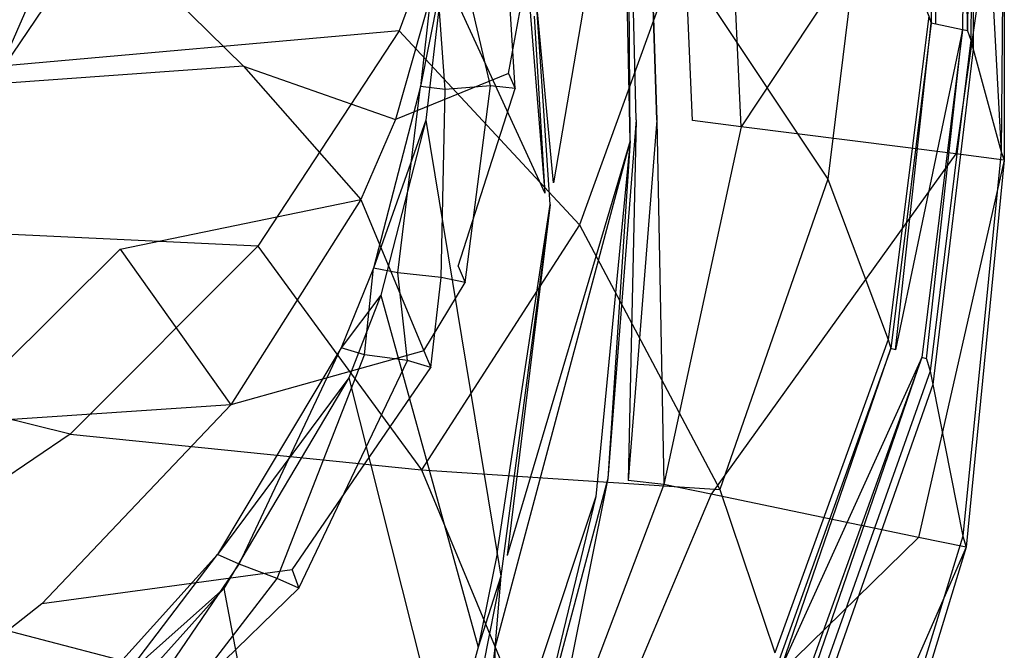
# Model space of a CAD drawing. Extents: x 0 to 0.3, y -0.31 to 0.
# Tile 24 of 27: x 0.226 to 0.3, y -0.197 to -0.149. Entities that reach past the tile are written whole.
import ezdxf

# ---------------------------------------------------------------- set-up
doc = ezdxf.new("R2010")
doc.units = 0
doc.layers.add('L0_URINAL_N_752700__0___REPLACE', color=7, linetype='CONTINUOUS')

msp = doc.modelspace()

# ---------------------------------------------------------------- linework, layer by layer
at = {"layer": 'L0_URINAL_N_752700__0___REPLACE', "color": 8}
for points, invisible_edges in [([(0.269211, -0.102545, 0.45413), (0.264663, -0.147159, 0.424843), (0.266, -0.161423, 0.416376), (0.269211, -0.102545, 0.45413)], 14), ([(0.271215, -0.130992, 0.437754), (0.269211, -0.102545, 0.45413), (0.266, -0.161423, 0.416376), (0.271215, -0.130992, 0.437754)], 14), ([(0.29431, -0.148858, 0.383793), (0.294697, -0.121455, 0.404038), (0.294479, -0.149377, 0.385687), (0.29431, -0.148858, 0.383793)], 13), ([(0.294697, -0.121455, 0.404038), (0.294842, -0.149456, 0.385687), (0.294479, -0.149377, 0.385687), (0.294697, -0.121455, 0.404038)], 13), ([(0.294842, -0.149456, 0.385687), (0.294697, -0.121455, 0.404038), (0.295064, -0.121514, 0.404042), (0.294842, -0.149456, 0.385687)], 14), ([(0.296857, -0.149892, 0.385687), (0.294842, -0.149456, 0.385687), (0.295064, -0.121514, 0.404042), (0.296857, -0.149892, 0.385687)], 14), ([(0.29706, -0.121831, 0.404067), (0.296857, -0.149892, 0.385687), (0.295064, -0.121514, 0.404042), (0.29706, -0.121831, 0.404067)], 14), ([(0.29706, -0.121831, 0.404067), (0.29722, -0.14997, 0.385687), (0.296857, -0.149892, 0.385687), (0.29706, -0.121831, 0.404067)], 13), ([(0.29722, -0.14997, 0.385687), (0.29706, -0.121831, 0.404067), (0.297427, -0.121889, 0.404071), (0.29722, -0.14997, 0.385687)], 14), ([(0.297666, -0.122394, 0.407167), (0.29722, -0.14997, 0.385687), (0.297427, -0.121889, 0.404071), (0.297666, -0.122394, 0.407167)], 14), ([(0.29722, -0.14997, 0.385687), (0.297666, -0.122394, 0.407167), (0.297479, -0.15066, 0.388744), (0.29722, -0.14997, 0.385687)], 13), ([(0.297666, -0.122394, 0.407167), (0.297662, -0.151332, 0.391278), (0.297479, -0.15066, 0.388744), (0.297666, -0.122394, 0.407167)], 14), ([(0.297666, -0.122394, 0.407167), (0.297835, -0.123242, 0.40985), (0.297662, -0.151332, 0.391278), (0.297666, -0.122394, 0.407167)], 14), ([(0.297835, -0.123242, 0.40985), (0.299763, -0.159083, 0.420489), (0.297662, -0.151332, 0.391278), (0.297835, -0.123242, 0.40985)], 14), ([(0.297835, -0.123242, 0.40985), (0.299781, -0.133024, 0.44078), (0.299763, -0.159083, 0.420489), (0.297835, -0.123242, 0.40985)], 14), ([(0.272812, -0.127073, 0.440974), (0.271597, -0.129834, 0.43866), (0.272242, -0.156686, 0.424003), (0.272812, -0.127073, 0.440974)], 14), ([(0.273797, -0.156702, 0.423991), (0.272812, -0.127073, 0.440974), (0.272242, -0.156686, 0.424003), (0.273797, -0.156702, 0.423991)], 14), ([(0.272812, -0.127073, 0.440974), (0.273797, -0.156702, 0.423991), (0.273653, -0.129021, 0.441756), (0.272812, -0.127073, 0.440974)], 14), ([(0.275187, -0.127437, 0.443331), (0.273653, -0.129021, 0.441756), (0.273797, -0.156702, 0.423991), (0.275187, -0.127437, 0.443331)], 14), ([(0.276493, -0.15673, 0.423969), (0.275187, -0.127437, 0.443331), (0.273797, -0.156702, 0.423991), (0.276493, -0.15673, 0.423969)], 14), ([(0.278771, -0.128311, 0.443372), (0.275187, -0.127437, 0.443331), (0.276493, -0.15673, 0.423969), (0.278771, -0.128311, 0.443372)], 14), ([(0.280157, -0.157195, 0.423862), (0.278771, -0.128311, 0.443372), (0.276493, -0.15673, 0.423969), (0.280157, -0.157195, 0.423862)], 14), ([(0.296418, -0.132612, 0.443571), (0.278771, -0.128311, 0.443372), (0.280157, -0.157195, 0.423862), (0.296418, -0.132612, 0.443571)], 14), ([(0.271779, -0.158246, 0.422748), (0.271597, -0.129834, 0.43866), (0.271215, -0.130992, 0.437754), (0.271779, -0.158246, 0.422748)], 14), ([(0.272242, -0.156686, 0.424003), (0.271597, -0.129834, 0.43866), (0.271779, -0.158246, 0.422748), (0.272242, -0.156686, 0.424003)], 14), ([(0.271779, -0.158246, 0.422748), (0.271215, -0.130992, 0.437754), (0.262499, -0.189542, 0.397562), (0.271779, -0.158246, 0.422748)], 14), ([(0.271215, -0.130992, 0.437754), (0.266, -0.161423, 0.416376), (0.262499, -0.189542, 0.397562), (0.271215, -0.130992, 0.437754)], 14), ([(0.26103, -0.1322, 0.21608), (0.254354, -0.149948, 0.214164), (0.23063, -0.138259, 0.186421), (0.26103, -0.1322, 0.21608)], 14), ([(0.26103, -0.1322, 0.21608), (0.275363, -0.144107, 0.257954), (0.254354, -0.149948, 0.214164), (0.26103, -0.1322, 0.21608)], 14), ([(0.296418, -0.132612, 0.443571), (0.280157, -0.157195, 0.423862), (0.296339, -0.159249, 0.423391), (0.296418, -0.132612, 0.443571)], 14), ([(0.3, -0.133485, 0.443611), (0.296418, -0.132612, 0.443571), (0.296339, -0.159249, 0.423391), (0.3, -0.133485, 0.443611)], 14), ([(0.3, -0.133485, 0.443611), (0.296339, -0.159249, 0.423391), (0.3, -0.159713, 0.423285), (0.3, -0.133485, 0.443611)], 14), ([(0.3, -0.133485, 0.443611), (0.299763, -0.159083, 0.420489), (0.299781, -0.133024, 0.44078), (0.3, -0.133485, 0.443611)], 14), ([(0.299763, -0.159083, 0.420489), (0.3, -0.133485, 0.443611), (0.3, -0.159713, 0.423285), (0.299763, -0.159083, 0.420489)], 13), ([(0.289668, -0.136893, 0.336366), (0.28669, -0.161147, 0.321861), (0.275363, -0.144107, 0.257954), (0.289668, -0.136893, 0.336366)], 14), ([(0.289668, -0.136893, 0.336366), (0.29431, -0.148858, 0.383793), (0.28669, -0.161147, 0.321861), (0.289668, -0.136893, 0.336366)], 14), ([(0.23063, -0.138259, 0.186421), (0.224378, -0.152632, 0.188476), (0.220098, -0.145769, 0.177967), (0.23063, -0.138259, 0.186421)], 14), ([(0.254354, -0.149948, 0.214164), (0.224378, -0.152632, 0.188476), (0.23063, -0.138259, 0.186421), (0.254354, -0.149948, 0.214164)], 14), ([(0.231766, -0.141946, 0.248953), (0.212891, -0.145712, 0.219439), (0.223619, -0.153994, 0.237902), (0.231766, -0.141946, 0.248953)], 14), ([(0.231766, -0.141946, 0.248953), (0.223619, -0.153994, 0.237902), (0.242623, -0.152634, 0.269993), (0.231766, -0.141946, 0.248953)], 14), ([(0.231766, -0.141946, 0.248953), (0.242623, -0.152634, 0.269993), (0.245152, -0.147222, 0.275124), (0.231766, -0.141946, 0.248953)], 14), ([(0.257991, -0.14289, 0.305717), (0.245152, -0.147222, 0.275124), (0.254088, -0.156655, 0.293655), (0.257991, -0.14289, 0.305717)], 14), ([(0.257991, -0.14289, 0.305717), (0.254088, -0.156655, 0.293655), (0.262612, -0.153189, 0.329143), (0.257991, -0.14289, 0.305717)], 14), ([(0.263823, -0.142647, 0.337867), (0.257991, -0.14289, 0.305717), (0.262612, -0.153189, 0.329143), (0.263823, -0.142647, 0.337867)], 14), ([(0.262612, -0.153189, 0.329143), (0.264316, -0.143724, 0.340438), (0.263823, -0.142647, 0.337867), (0.262612, -0.153189, 0.329143)], 14), ([(0.261254, -0.154113, 0.331889), (0.258969, -0.144291, 0.339971), (0.262432, -0.143674, 0.340479), (0.261254, -0.154113, 0.331889)], 14), ([(0.262432, -0.143674, 0.340479), (0.263119, -0.154321, 0.331718), (0.261254, -0.154113, 0.331889), (0.262432, -0.143674, 0.340479)], 13), ([(0.263119, -0.154321, 0.331718), (0.262432, -0.143674, 0.340479), (0.264316, -0.143724, 0.340438), (0.263119, -0.154321, 0.331718)], 14), ([(0.264316, -0.143724, 0.340438), (0.262612, -0.153189, 0.329143), (0.263119, -0.154321, 0.331718), (0.264316, -0.143724, 0.340438)], 13), ([(0.275363, -0.144107, 0.257954), (0.26797, -0.164592, 0.250267), (0.254354, -0.149948, 0.214164), (0.275363, -0.144107, 0.257954)], 14), ([(0.257085, -0.144242, 0.340011), (0.255965, -0.154169, 0.331843), (0.257676, -0.145526, 0.34514), (0.257085, -0.144242, 0.340011)], 14), ([(0.257085, -0.144242, 0.340011), (0.25783, -0.154378, 0.331671), (0.255965, -0.154169, 0.331843), (0.257085, -0.144242, 0.340011)], 13), ([(0.25783, -0.154378, 0.331671), (0.257085, -0.144242, 0.340011), (0.258969, -0.144291, 0.339971), (0.25783, -0.154378, 0.331671)], 14), ([(0.258969, -0.144291, 0.339971), (0.261254, -0.154113, 0.331889), (0.25783, -0.154378, 0.331671), (0.258969, -0.144291, 0.339971)], 13), ([(0.275363, -0.144107, 0.257954), (0.28669, -0.161147, 0.321861), (0.26797, -0.164592, 0.250267), (0.275363, -0.144107, 0.257954)], 14), ([(0.257676, -0.145526, 0.34514), (0.255965, -0.154169, 0.331843), (0.256379, -0.156687, 0.336238), (0.257676, -0.145526, 0.34514)], 14), ([(0.257676, -0.145526, 0.34514), (0.256379, -0.156687, 0.336238), (0.265346, -0.162199, 0.411746), (0.257676, -0.145526, 0.34514)], 14), ([(0.257676, -0.145526, 0.34514), (0.265346, -0.162199, 0.411746), (0.264188, -0.147922, 0.420468), (0.257676, -0.145526, 0.34514)], 14), ([(0.242623, -0.152634, 0.269993), (0.254088, -0.156655, 0.293655), (0.245152, -0.147222, 0.275124), (0.242623, -0.152634, 0.269993)], 14), ([(0.265748, -0.163072, 0.415232), (0.264663, -0.147159, 0.424843), (0.264553, -0.148851, 0.423761), (0.265748, -0.163072, 0.415232)], 14), ([(0.266, -0.161423, 0.416376), (0.264663, -0.147159, 0.424843), (0.265748, -0.163072, 0.415232), (0.266, -0.161423, 0.416376)], 14), ([(0.264188, -0.147922, 0.420468), (0.265346, -0.162199, 0.411746), (0.264553, -0.148851, 0.423761), (0.264188, -0.147922, 0.420468)], 14), ([(0.264553, -0.148851, 0.423761), (0.265346, -0.162199, 0.411746), (0.265748, -0.163072, 0.415232), (0.264553, -0.148851, 0.423761)], 14), ([(0.29431, -0.148858, 0.383793), (0.29124, -0.173241, 0.362369), (0.28669, -0.161147, 0.321861), (0.29431, -0.148858, 0.383793)], 14), ([(0.29431, -0.148858, 0.383793), (0.294479, -0.149377, 0.385687), (0.29124, -0.173241, 0.362369), (0.29431, -0.148858, 0.383793)], 14), ([(0.254354, -0.149948, 0.214164), (0.243708, -0.16621, 0.211988), (0.224378, -0.152632, 0.188476), (0.254354, -0.149948, 0.214164)], 14), ([(0.254354, -0.149948, 0.214164), (0.26797, -0.164592, 0.250267), (0.243708, -0.16621, 0.211988), (0.254354, -0.149948, 0.214164)], 14), ([(0.294479, -0.149377, 0.385687), (0.291429, -0.173918, 0.364209), (0.29124, -0.173241, 0.362369), (0.294479, -0.149377, 0.385687)], 14), ([(0.294479, -0.149377, 0.385687), (0.291786, -0.174023, 0.364201), (0.291429, -0.173918, 0.364209), (0.294479, -0.149377, 0.385687)], 13), ([(0.291786, -0.174023, 0.364201), (0.294479, -0.149377, 0.385687), (0.294842, -0.149456, 0.385687), (0.291786, -0.174023, 0.364201)], 14), ([(0.296857, -0.149892, 0.385687), (0.291786, -0.174023, 0.364201), (0.294842, -0.149456, 0.385687), (0.296857, -0.149892, 0.385687)], 14), ([(0.296857, -0.149892, 0.385687), (0.293777, -0.174612, 0.364157), (0.291786, -0.174023, 0.364201), (0.296857, -0.149892, 0.385687)], 14), ([(0.296857, -0.149892, 0.385687), (0.294134, -0.174718, 0.36415), (0.293777, -0.174612, 0.364157), (0.296857, -0.149892, 0.385687)], 13), ([(0.294134, -0.174718, 0.36415), (0.296857, -0.149892, 0.385687), (0.29722, -0.14997, 0.385687), (0.294134, -0.174718, 0.36415)], 14), ([(0.29722, -0.14997, 0.385687), (0.297479, -0.15066, 0.388744), (0.294134, -0.174718, 0.36415), (0.29722, -0.14997, 0.385687)], 14), ([(0.297479, -0.15066, 0.388744), (0.294412, -0.175648, 0.367137), (0.294134, -0.174718, 0.36415), (0.297479, -0.15066, 0.388744)], 14), ([(0.297479, -0.15066, 0.388744), (0.297662, -0.151332, 0.391278), (0.294412, -0.175648, 0.367137), (0.297479, -0.15066, 0.388744)], 14), ([(0.297662, -0.151332, 0.391278), (0.294607, -0.17664, 0.369547), (0.294412, -0.175648, 0.367137), (0.297662, -0.151332, 0.391278)], 14), ([(0.297662, -0.151332, 0.391278), (0.299763, -0.159083, 0.420489), (0.294607, -0.17664, 0.369547), (0.297662, -0.151332, 0.391278)], 14), ([(0.243708, -0.16621, 0.211988), (0.216027, -0.164881, 0.190298), (0.224378, -0.152632, 0.188476), (0.243708, -0.16621, 0.211988)], 14), ([(0.242623, -0.152634, 0.269993), (0.223619, -0.153994, 0.237902), (0.233312, -0.166432, 0.256742), (0.242623, -0.152634, 0.269993)], 14), ([(0.233312, -0.166432, 0.256742), (0.251478, -0.162685, 0.288348), (0.242623, -0.152634, 0.269993), (0.233312, -0.166432, 0.256742)], 14), ([(0.254088, -0.156655, 0.293655), (0.242623, -0.152634, 0.269993), (0.251478, -0.162685, 0.288348), (0.254088, -0.156655, 0.293655)], 13), ([(0.262612, -0.153189, 0.329143), (0.254088, -0.156655, 0.293655), (0.25882, -0.167717, 0.317115), (0.262612, -0.153189, 0.329143)], 14), ([(0.25882, -0.167717, 0.317115), (0.263119, -0.154321, 0.331718), (0.262612, -0.153189, 0.329143), (0.25882, -0.167717, 0.317115)], 14), ([(0.223619, -0.153994, 0.237902), (0.211946, -0.165555, 0.227135), (0.233312, -0.166432, 0.256742), (0.223619, -0.153994, 0.237902)], 14), ([(0.255965, -0.154169, 0.331843), (0.252425, -0.167858, 0.320579), (0.256379, -0.156687, 0.336238), (0.255965, -0.154169, 0.331843)], 14), ([(0.255965, -0.154169, 0.331843), (0.25425, -0.168221, 0.32028), (0.252425, -0.167858, 0.320579), (0.255965, -0.154169, 0.331843)], 13), ([(0.25425, -0.168221, 0.32028), (0.255965, -0.154169, 0.331843), (0.25783, -0.154378, 0.331671), (0.25425, -0.168221, 0.32028)], 14), ([(0.25783, -0.154378, 0.331671), (0.257515, -0.16857, 0.319993), (0.25425, -0.168221, 0.32028), (0.25783, -0.154378, 0.331671)], 13), ([(0.261254, -0.154113, 0.331889), (0.259341, -0.168934, 0.319694), (0.257515, -0.16857, 0.319993), (0.261254, -0.154113, 0.331889)], 13), ([(0.257515, -0.16857, 0.319993), (0.25783, -0.154378, 0.331671), (0.261254, -0.154113, 0.331889), (0.257515, -0.16857, 0.319993)], 14), ([(0.263119, -0.154321, 0.331718), (0.25882, -0.167717, 0.317115), (0.259341, -0.168934, 0.319694), (0.263119, -0.154321, 0.331718)], 13), ([(0.259341, -0.168934, 0.319694), (0.261254, -0.154113, 0.331889), (0.263119, -0.154321, 0.331718), (0.259341, -0.168934, 0.319694)], 14), ([(0.254088, -0.156655, 0.293655), (0.251478, -0.162685, 0.288348), (0.25882, -0.167717, 0.317115), (0.254088, -0.156655, 0.293655)], 14), ([(0.256379, -0.156687, 0.336238), (0.252425, -0.167858, 0.320579), (0.252988, -0.169903, 0.325379), (0.256379, -0.156687, 0.336238)], 14), ([(0.256379, -0.156687, 0.336238), (0.252988, -0.169903, 0.325379), (0.261756, -0.189387, 0.393322), (0.256379, -0.156687, 0.336238)], 14), ([(0.256379, -0.156687, 0.336238), (0.261756, -0.189387, 0.393322), (0.265346, -0.162199, 0.411746), (0.256379, -0.156687, 0.336238)], 14), ([(0.271779, -0.158246, 0.422748), (0.270094, -0.183735, 0.403539), (0.272242, -0.156686, 0.424003), (0.271779, -0.158246, 0.422748)], 14), ([(0.27164, -0.183897, 0.403414), (0.272242, -0.156686, 0.424003), (0.270094, -0.183735, 0.403539), (0.27164, -0.183897, 0.403414)], 13), ([(0.272242, -0.156686, 0.424003), (0.27164, -0.183897, 0.403414), (0.273797, -0.156702, 0.423991), (0.272242, -0.156686, 0.424003)], 14), ([(0.274314, -0.184177, 0.403197), (0.273797, -0.156702, 0.423991), (0.27164, -0.183897, 0.403414), (0.274314, -0.184177, 0.403197)], 13), ([(0.273797, -0.156702, 0.423991), (0.274314, -0.184177, 0.403197), (0.276493, -0.15673, 0.423969), (0.273797, -0.156702, 0.423991)], 14), ([(0.280157, -0.157195, 0.423862), (0.276493, -0.15673, 0.423969), (0.274314, -0.184177, 0.403197), (0.280157, -0.157195, 0.423862)], 14), ([(0.280157, -0.157195, 0.423862), (0.274314, -0.184177, 0.403197), (0.277901, -0.184924, 0.402703), (0.280157, -0.157195, 0.423862)], 14), ([(0.296339, -0.159249, 0.423391), (0.280157, -0.157195, 0.423862), (0.277901, -0.184924, 0.402703), (0.296339, -0.159249, 0.423391)], 14), ([(0.271779, -0.158246, 0.422748), (0.261585, -0.196503, 0.392171), (0.269197, -0.18508, 0.402341), (0.271779, -0.158246, 0.422748)], 14), ([(0.271779, -0.158246, 0.422748), (0.262499, -0.189542, 0.397562), (0.261585, -0.196503, 0.392171), (0.271779, -0.158246, 0.422748)], 14), ([(0.270094, -0.183735, 0.403539), (0.271779, -0.158246, 0.422748), (0.269197, -0.18508, 0.402341), (0.270094, -0.183735, 0.403539)], 13), ([(0.296339, -0.159249, 0.423391), (0.277901, -0.184924, 0.402703), (0.29353, -0.188177, 0.400549), (0.296339, -0.159249, 0.423391)], 14), ([(0.3, -0.159713, 0.423285), (0.296339, -0.159249, 0.423391), (0.29353, -0.188177, 0.400549), (0.3, -0.159713, 0.423285)], 14), ([(0.299763, -0.159083, 0.420489), (0.296864, -0.188073, 0.397321), (0.294607, -0.17664, 0.369547), (0.299763, -0.159083, 0.420489)], 14), ([(0.299763, -0.159083, 0.420489), (0.3, -0.159713, 0.423285), (0.296864, -0.188073, 0.397321), (0.299763, -0.159083, 0.420489)], 14), ([(0.3, -0.159713, 0.423285), (0.29353, -0.188177, 0.400549), (0.297118, -0.188924, 0.400054), (0.3, -0.159713, 0.423285)], 14), ([(0.3, -0.159713, 0.423285), (0.297118, -0.188924, 0.400054), (0.296864, -0.188073, 0.397321), (0.3, -0.159713, 0.423285)], 14), ([(0.28669, -0.161147, 0.321861), (0.278549, -0.184553, 0.305337), (0.26797, -0.164592, 0.250267), (0.28669, -0.161147, 0.321861)], 14), ([(0.28669, -0.161147, 0.321861), (0.29124, -0.173241, 0.362369), (0.278549, -0.184553, 0.305337), (0.28669, -0.161147, 0.321861)], 14), ([(0.265748, -0.163072, 0.415232), (0.262499, -0.189542, 0.397562), (0.266, -0.161423, 0.416376), (0.265748, -0.163072, 0.415232)], 14), ([(0.261756, -0.189387, 0.393322), (0.265748, -0.163072, 0.415232), (0.265346, -0.162199, 0.411746), (0.261756, -0.189387, 0.393322)], 14), ([(0.251478, -0.162685, 0.288348), (0.233312, -0.166432, 0.256742), (0.241671, -0.178174, 0.274636), (0.251478, -0.162685, 0.288348)], 13), ([(0.251478, -0.162685, 0.288348), (0.241671, -0.178174, 0.274636), (0.256219, -0.174111, 0.311819), (0.251478, -0.162685, 0.288348)], 14), ([(0.251478, -0.162685, 0.288348), (0.256219, -0.174111, 0.311819), (0.25882, -0.167717, 0.317115), (0.251478, -0.162685, 0.288348)], 14), ([(0.265748, -0.163072, 0.415232), (0.261756, -0.189387, 0.393322), (0.262037, -0.191098, 0.39631), (0.265748, -0.163072, 0.415232)], 13), ([(0.262499, -0.189542, 0.397562), (0.265748, -0.163072, 0.415232), (0.262037, -0.191098, 0.39631), (0.262499, -0.189542, 0.397562)], 13), ([(0.26797, -0.164592, 0.250267), (0.256049, -0.183078, 0.242231), (0.243708, -0.16621, 0.211988), (0.26797, -0.164592, 0.250267)], 14), ([(0.26797, -0.164592, 0.250267), (0.278549, -0.184553, 0.305337), (0.256049, -0.183078, 0.242231), (0.26797, -0.164592, 0.250267)], 14), ([(0.229539, -0.180391, 0.209796), (0.206299, -0.174654, 0.191766), (0.216027, -0.164881, 0.190298), (0.229539, -0.180391, 0.209796)], 14), ([(0.211946, -0.165555, 0.227135), (0.220027, -0.179639, 0.243838), (0.233312, -0.166432, 0.256742), (0.211946, -0.165555, 0.227135)], 14), ([(0.243708, -0.16621, 0.211988), (0.229539, -0.180391, 0.209796), (0.216027, -0.164881, 0.190298), (0.243708, -0.16621, 0.211988)], 14), ([(0.243708, -0.16621, 0.211988), (0.256049, -0.183078, 0.242231), (0.229539, -0.180391, 0.209796), (0.243708, -0.16621, 0.211988)], 14), ([(0.233312, -0.166432, 0.256742), (0.220027, -0.179639, 0.243838), (0.241671, -0.178174, 0.274636), (0.233312, -0.166432, 0.256742)], 14), ([(0.256219, -0.174111, 0.311819), (0.259341, -0.168934, 0.319694), (0.25882, -0.167717, 0.317115), (0.256219, -0.174111, 0.311819)], 14), ([(0.252425, -0.167858, 0.320579), (0.249989, -0.173885, 0.31562), (0.252988, -0.169903, 0.325379), (0.252425, -0.167858, 0.320579)], 14), ([(0.252425, -0.167858, 0.320579), (0.251748, -0.174413, 0.315184), (0.249989, -0.173885, 0.31562), (0.252425, -0.167858, 0.320579)], 13), ([(0.251748, -0.174413, 0.315184), (0.252425, -0.167858, 0.320579), (0.25425, -0.168221, 0.32028), (0.251748, -0.174413, 0.315184)], 14), ([(0.25425, -0.168221, 0.32028), (0.254982, -0.174838, 0.314835), (0.251748, -0.174413, 0.315184), (0.25425, -0.168221, 0.32028)], 13), ([(0.254982, -0.174838, 0.314835), (0.25425, -0.168221, 0.32028), (0.257515, -0.16857, 0.319993), (0.254982, -0.174838, 0.314835)], 14), ([(0.257515, -0.16857, 0.319993), (0.256741, -0.175367, 0.3144), (0.254982, -0.174838, 0.314835), (0.257515, -0.16857, 0.319993)], 13), ([(0.256741, -0.175367, 0.3144), (0.257515, -0.16857, 0.319993), (0.259341, -0.168934, 0.319694), (0.256741, -0.175367, 0.3144)], 14), ([(0.259341, -0.168934, 0.319694), (0.256219, -0.174111, 0.311819), (0.256741, -0.175367, 0.3144), (0.259341, -0.168934, 0.319694)], 13), ([(0.252988, -0.169903, 0.325379), (0.249989, -0.173885, 0.31562), (0.250556, -0.176132, 0.320216), (0.252988, -0.169903, 0.325379)], 14), ([(0.252988, -0.169903, 0.325379), (0.250556, -0.176132, 0.320216), (0.260307, -0.196456, 0.387712), (0.252988, -0.169903, 0.325379)], 14), ([(0.252988, -0.169903, 0.325379), (0.260307, -0.196456, 0.387712), (0.261756, -0.189387, 0.393322), (0.252988, -0.169903, 0.325379)], 14), ([(0.29124, -0.173241, 0.362369), (0.282681, -0.196892, 0.338434), (0.278549, -0.184553, 0.305337), (0.29124, -0.173241, 0.362369)], 14), ([(0.29124, -0.173241, 0.362369), (0.291429, -0.173918, 0.364209), (0.282681, -0.196892, 0.338434), (0.29124, -0.173241, 0.362369)], 14), ([(0.249989, -0.173885, 0.31562), (0.240664, -0.189466, 0.302798), (0.250556, -0.176132, 0.320216), (0.249989, -0.173885, 0.31562)], 14), ([(0.249989, -0.173885, 0.31562), (0.242301, -0.190199, 0.302195), (0.240664, -0.189466, 0.302798), (0.249989, -0.173885, 0.31562)], 13), ([(0.256219, -0.174111, 0.311819), (0.241671, -0.178174, 0.274636), (0.24628, -0.190631, 0.29813), (0.256219, -0.174111, 0.311819)], 14), ([(0.242301, -0.190199, 0.302195), (0.249989, -0.173885, 0.31562), (0.251748, -0.174413, 0.315184), (0.242301, -0.190199, 0.302195)], 14), ([(0.251748, -0.174413, 0.315184), (0.24515, -0.191267, 0.301316), (0.242301, -0.190199, 0.302195), (0.251748, -0.174413, 0.315184)], 13), ([(0.24515, -0.191267, 0.301316), (0.251748, -0.174413, 0.315184), (0.254982, -0.174838, 0.314835), (0.24515, -0.191267, 0.301316)], 14), ([(0.24628, -0.190631, 0.29813), (0.256741, -0.175367, 0.3144), (0.256219, -0.174111, 0.311819), (0.24628, -0.190631, 0.29813)], 14), ([(0.291429, -0.173918, 0.364209), (0.282885, -0.197756, 0.34019), (0.282681, -0.196892, 0.338434), (0.291429, -0.173918, 0.364209)], 14), ([(0.291429, -0.173918, 0.364209), (0.283229, -0.197897, 0.340169), (0.282885, -0.197756, 0.34019), (0.291429, -0.173918, 0.364209)], 13), ([(0.283229, -0.197897, 0.340169), (0.291429, -0.173918, 0.364209), (0.291786, -0.174023, 0.364201), (0.283229, -0.197897, 0.340169)], 14), ([(0.293777, -0.174612, 0.364157), (0.283229, -0.197897, 0.340169), (0.291786, -0.174023, 0.364201), (0.293777, -0.174612, 0.364157)], 14), ([(0.229539, -0.180391, 0.209796), (0.212405, -0.192004, 0.207734), (0.206299, -0.174654, 0.191766), (0.229539, -0.180391, 0.209796)], 14), ([(0.254982, -0.174838, 0.314835), (0.246786, -0.192, 0.300712), (0.24515, -0.191267, 0.301316), (0.254982, -0.174838, 0.314835)], 13), ([(0.246786, -0.192, 0.300712), (0.254982, -0.174838, 0.314835), (0.256741, -0.175367, 0.3144), (0.246786, -0.192, 0.300712)], 14), ([(0.293777, -0.174612, 0.364157), (0.285109, -0.198668, 0.340054), (0.283229, -0.197897, 0.340169), (0.293777, -0.174612, 0.364157)], 14), ([(0.293777, -0.174612, 0.364157), (0.285453, -0.198809, 0.340033), (0.285109, -0.198668, 0.340054), (0.293777, -0.174612, 0.364157)], 13), ([(0.285453, -0.198809, 0.340033), (0.293777, -0.174612, 0.364157), (0.294134, -0.174718, 0.36415), (0.285453, -0.198809, 0.340033)], 14), ([(0.294134, -0.174718, 0.36415), (0.294412, -0.175648, 0.367137), (0.285453, -0.198809, 0.340033), (0.294134, -0.174718, 0.36415)], 14), ([(0.256741, -0.175367, 0.3144), (0.24628, -0.190631, 0.29813), (0.246786, -0.192, 0.300712), (0.256741, -0.175367, 0.3144)], 13), ([(0.294412, -0.175648, 0.367137), (0.285745, -0.200033, 0.342907), (0.285453, -0.198809, 0.340033), (0.294412, -0.175648, 0.367137)], 14), ([(0.294412, -0.175648, 0.367137), (0.294607, -0.17664, 0.369547), (0.285745, -0.200033, 0.342907), (0.294412, -0.175648, 0.367137)], 14), ([(0.250556, -0.176132, 0.320216), (0.240664, -0.189466, 0.302798), (0.241145, -0.192041, 0.306859), (0.250556, -0.176132, 0.320216)], 14), ([(0.250556, -0.176132, 0.320216), (0.241145, -0.192041, 0.306859), (0.25791, -0.205319, 0.379904), (0.250556, -0.176132, 0.320216)], 14), ([(0.250556, -0.176132, 0.320216), (0.25791, -0.205319, 0.379904), (0.260307, -0.196456, 0.387712), (0.250556, -0.176132, 0.320216)], 14), ([(0.294607, -0.17664, 0.369547), (0.28595, -0.201299, 0.345115), (0.285745, -0.200033, 0.342907), (0.294607, -0.17664, 0.369547)], 14), ([(0.294607, -0.17664, 0.369547), (0.296864, -0.188073, 0.397321), (0.28595, -0.201299, 0.345115), (0.294607, -0.17664, 0.369547)], 14), ([(0.241671, -0.178174, 0.274636), (0.220027, -0.179639, 0.243838), (0.227417, -0.193184, 0.261249), (0.241671, -0.178174, 0.274636)], 14), ([(0.241671, -0.178174, 0.274636), (0.227417, -0.193184, 0.261249), (0.24628, -0.190631, 0.29813), (0.241671, -0.178174, 0.274636)], 14), ([(0.220027, -0.179639, 0.243838), (0.205809, -0.190247, 0.233383), (0.227417, -0.193184, 0.261249), (0.220027, -0.179639, 0.243838)], 14), ([(0.240064, -0.199191, 0.234494), (0.212405, -0.192004, 0.207734), (0.229539, -0.180391, 0.209796), (0.240064, -0.199191, 0.234494)], 14), ([(0.229539, -0.180391, 0.209796), (0.256049, -0.183078, 0.242231), (0.240064, -0.199191, 0.234494), (0.229539, -0.180391, 0.209796)], 14), ([(0.256049, -0.183078, 0.242231), (0.265543, -0.205977, 0.288288), (0.240064, -0.199191, 0.234494), (0.256049, -0.183078, 0.242231)], 14), ([(0.256049, -0.183078, 0.242231), (0.278549, -0.184553, 0.305337), (0.265543, -0.205977, 0.288288), (0.256049, -0.183078, 0.242231)], 14), ([(0.269197, -0.18508, 0.402341), (0.263623, -0.208095, 0.382148), (0.270094, -0.183735, 0.403539), (0.269197, -0.18508, 0.402341)], 14), ([(0.265127, -0.208434, 0.381885), (0.270094, -0.183735, 0.403539), (0.263623, -0.208095, 0.382148), (0.265127, -0.208434, 0.381885)], 13), ([(0.270094, -0.183735, 0.403539), (0.265127, -0.208434, 0.381885), (0.27164, -0.183897, 0.403414), (0.270094, -0.183735, 0.403539)], 14), ([(0.274314, -0.184177, 0.403197), (0.27164, -0.183897, 0.403414), (0.265127, -0.208434, 0.381885), (0.274314, -0.184177, 0.403197)], 14), ([(0.274314, -0.184177, 0.403197), (0.265127, -0.208434, 0.381885), (0.26772, -0.20902, 0.381432), (0.274314, -0.184177, 0.403197)], 14), ([(0.278549, -0.184553, 0.305337), (0.282681, -0.196892, 0.338434), (0.265543, -0.205977, 0.288288), (0.278549, -0.184553, 0.305337)], 14), ([(0.277901, -0.184924, 0.402703), (0.274314, -0.184177, 0.403197), (0.26772, -0.20902, 0.381432), (0.277901, -0.184924, 0.402703)], 14), ([(0.261585, -0.196503, 0.392171), (0.261702, -0.207645, 0.382465), (0.269197, -0.18508, 0.402341), (0.261585, -0.196503, 0.392171)], 14), ([(0.263623, -0.208095, 0.382148), (0.269197, -0.18508, 0.402341), (0.261702, -0.207645, 0.382465), (0.263623, -0.208095, 0.382148)], 13), ([(0.277901, -0.184924, 0.402703), (0.26772, -0.20902, 0.381432), (0.270967, -0.210264, 0.38015), (0.277901, -0.184924, 0.402703)], 14), ([(0.29353, -0.188177, 0.400549), (0.277901, -0.184924, 0.402703), (0.270967, -0.210264, 0.38015), (0.29353, -0.188177, 0.400549)], 14), ([(0.29353, -0.188177, 0.400549), (0.270967, -0.210264, 0.38015), (0.285338, -0.21577, 0.374475), (0.29353, -0.188177, 0.400549)], 14), ([(0.297118, -0.188924, 0.400054), (0.29353, -0.188177, 0.400549), (0.285338, -0.21577, 0.374475), (0.297118, -0.188924, 0.400054)], 14), ([(0.296864, -0.188073, 0.397321), (0.288315, -0.215893, 0.370565), (0.28595, -0.201299, 0.345115), (0.296864, -0.188073, 0.397321)], 14), ([(0.296864, -0.188073, 0.397321), (0.297118, -0.188924, 0.400054), (0.288315, -0.215893, 0.370565), (0.296864, -0.188073, 0.397321)], 14), ([(0.297118, -0.188924, 0.400054), (0.285338, -0.21577, 0.374475), (0.288582, -0.217013, 0.373194), (0.297118, -0.188924, 0.400054)], 14), ([(0.297118, -0.188924, 0.400054), (0.288582, -0.217013, 0.373194), (0.288315, -0.215893, 0.370565), (0.297118, -0.188924, 0.400054)], 14), ([(0.240664, -0.189466, 0.302798), (0.226875, -0.204717, 0.290248), (0.241145, -0.192041, 0.306859), (0.240664, -0.189466, 0.302798)], 14), ([(0.240664, -0.189466, 0.302798), (0.228338, -0.205642, 0.289487), (0.226875, -0.204717, 0.290248), (0.240664, -0.189466, 0.302798)], 13), ([(0.228338, -0.205642, 0.289487), (0.240664, -0.189466, 0.302798), (0.242301, -0.190199, 0.302195), (0.228338, -0.205642, 0.289487)], 14), ([(0.261756, -0.189387, 0.393322), (0.260307, -0.196456, 0.387712), (0.262037, -0.191098, 0.39631), (0.261756, -0.189387, 0.393322)], 14), ([(0.262037, -0.191098, 0.39631), (0.261585, -0.196503, 0.392171), (0.262499, -0.189542, 0.397562), (0.262037, -0.191098, 0.39631)], 14), ([(0.205809, -0.190247, 0.233383), (0.211949, -0.205377, 0.250337), (0.227417, -0.193184, 0.261249), (0.205809, -0.190247, 0.233383)], 14), ([(0.24628, -0.190631, 0.29813), (0.227417, -0.193184, 0.261249), (0.231606, -0.206786, 0.284734), (0.24628, -0.190631, 0.29813)], 14), ([(0.242301, -0.190199, 0.302195), (0.230603, -0.207356, 0.288076), (0.228338, -0.205642, 0.289487), (0.242301, -0.190199, 0.302195)], 13), ([(0.230603, -0.207356, 0.288076), (0.242301, -0.190199, 0.302195), (0.24515, -0.191267, 0.301316), (0.230603, -0.207356, 0.288076)], 14), ([(0.231606, -0.206786, 0.284734), (0.246786, -0.192, 0.300712), (0.24628, -0.190631, 0.29813), (0.231606, -0.206786, 0.284734)], 14), ([(0.24515, -0.191267, 0.301316), (0.232066, -0.208281, 0.287315), (0.230603, -0.207356, 0.288076), (0.24515, -0.191267, 0.301316)], 13), ([(0.232066, -0.208281, 0.287315), (0.24515, -0.191267, 0.301316), (0.246786, -0.192, 0.300712), (0.232066, -0.208281, 0.287315)], 14), ([(0.262037, -0.191098, 0.39631), (0.260307, -0.196456, 0.387712), (0.26069, -0.197845, 0.390975), (0.262037, -0.191098, 0.39631)], 14), ([(0.261585, -0.196503, 0.392171), (0.262037, -0.191098, 0.39631), (0.26069, -0.197845, 0.390975), (0.261585, -0.196503, 0.392171)], 13), ([(0.240064, -0.199191, 0.234494), (0.22067, -0.212361, 0.227565), (0.212405, -0.192004, 0.207734), (0.240064, -0.199191, 0.234494)], 14), ([(0.241145, -0.192041, 0.306859), (0.226875, -0.204717, 0.290248), (0.227326, -0.207386, 0.293883), (0.241145, -0.192041, 0.306859)], 14), ([(0.241145, -0.192041, 0.306859), (0.227326, -0.207386, 0.293883), (0.247391, -0.225484, 0.359601), (0.241145, -0.192041, 0.306859)], 14), ([(0.246786, -0.192, 0.300712), (0.231606, -0.206786, 0.284734), (0.232066, -0.208281, 0.287315), (0.246786, -0.192, 0.300712)], 13), ([(0.241145, -0.192041, 0.306859), (0.247391, -0.225484, 0.359601), (0.25791, -0.205319, 0.379904), (0.241145, -0.192041, 0.306859)], 14), ([(0.227417, -0.193184, 0.261249), (0.211949, -0.205377, 0.250337), (0.231606, -0.206786, 0.284734), (0.227417, -0.193184, 0.261249)], 14), ([(0.260307, -0.196456, 0.387712), (0.25791, -0.205319, 0.379904), (0.26069, -0.197845, 0.390975), (0.260307, -0.196456, 0.387712)], 14), ([(0.26069, -0.197845, 0.390975), (0.260215, -0.207296, 0.382711), (0.261585, -0.196503, 0.392171), (0.26069, -0.197845, 0.390975)], 14), ([(0.261702, -0.207645, 0.382465), (0.261585, -0.196503, 0.392171), (0.260215, -0.207296, 0.382711), (0.261702, -0.207645, 0.382465)], 13)]:
    msp.add_3dface(points, dxfattribs=dict(at, invisible_edges=invisible_edges))

doc.saveas('drawing.dxf')
